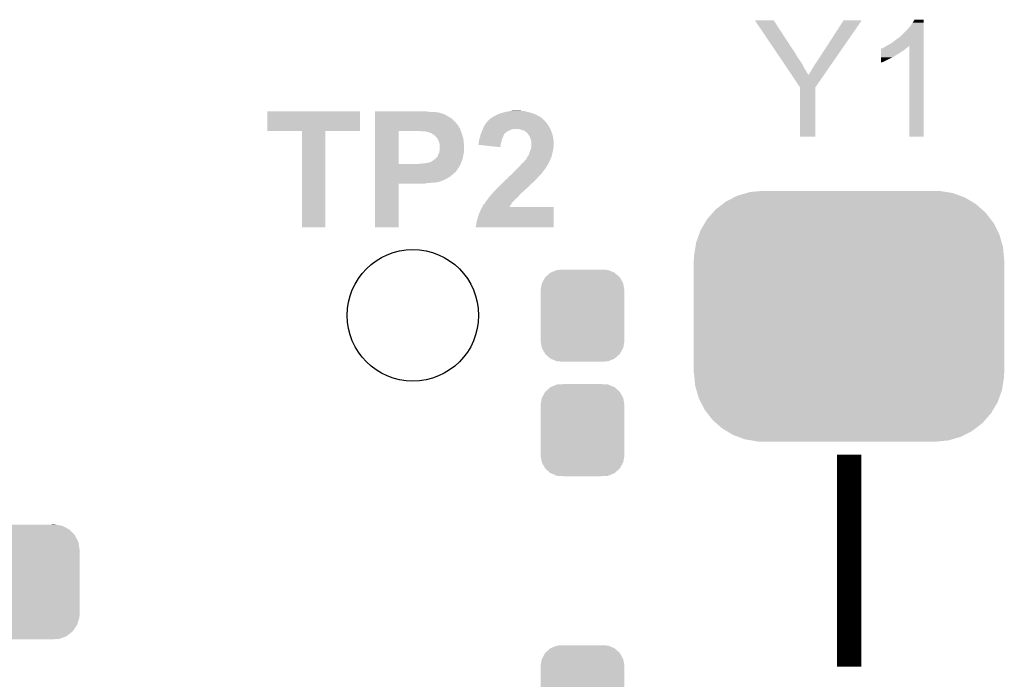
# Model space of a CAD drawing. Extents: x -4 to 126, y -8 to 66.
# Tile 206 of 256: x 77.78 to 86.04, y 37.16 to 42.69. Entities that reach past the tile are written whole.
import ezdxf

# ---------------------------------------------------------------- set-up
doc = ezdxf.new("R2010")
doc.units = 0
doc.layers.get('0').update_dxf_attribs({"linetype": 'CONTINUOUS'})
doc.layers.add('CLICKER_2_FOR_TMPM4L4A_V104_GTO', color=11, linetype='CONTINUOUS')
doc.layers.add('CLICKER_2_FOR_TMPM4L4A_V104_GTS', color=8, linetype='CONTINUOUS')

# ---------------------------------------------------------------- blocks, each defined once
blk = doc.blocks.new('CUSTOM_193')
for points in [[(-0.312264, 0.321732), (-0.26893, 0.360448), (0.312592, 0.321732), (0.268592, 0.360448)], [(-0.26893, 0.360448), (-0.267216, 0.361152), (0.268592, 0.360448), (0.26779, 0.361152)], [(-0.267216, 0.361152), (-0.213724, 0.383108), (0.26779, 0.361152), (0.21312, 0.383108)], [(-0.213724, 0.383108), (-0.20803, 0.383392), (0.21312, 0.383108), (0.212412, 0.383392)], [(-0.20803, 0.383392), (-0.154122, 0.38608), (0.212412, 0.383392), (0.154132, 0.38608)], [(-0.35179, 0.21082), (-0.342144, 0.268372), (0.35179, 0.21082), (0.34192, 0.268372)], [(-0.342144, 0.268372), (-0.341452, 0.269636), (0.34192, 0.268372), (0.341702, 0.269636)], [(-0.341452, 0.269636), (-0.313432, 0.320688), (0.341702, 0.269636), (0.313176, 0.320688)], [(-0.313432, 0.320688), (-0.312264, 0.321732), (0.313176, 0.320688), (0.312592, 0.321732)], [(-0.35179, 0.20955), (-0.35179, 0.21082), (0.35179, 0.20955), (0.35179, 0.21082)], [(-0.35179, -0.20955), (-0.35179, 0.20955), (0.35179, -0.20955), (0.35179, 0.20955)], [(-0.35179, -0.21082), (-0.35179, -0.20955), (0.35179, -0.21082), (0.35179, -0.20955)], [(-0.34192, -0.268358), (-0.35179, -0.21082), (0.342148, -0.268358), (0.35179, -0.21082)], [(-0.341702, -0.269636), (-0.34192, -0.268358), (0.341446, -0.269636), (0.342148, -0.268358)], [(-0.313184, -0.320676), (-0.341702, -0.269636), (0.31344, -0.320676), (0.341446, -0.269636)], [(-0.312594, -0.321732), (-0.313184, -0.320676), (0.312258, -0.321732), (0.31344, -0.320676)], [(-0.268602, -0.36044), (-0.312594, -0.321732), (0.26894, -0.36044), (0.312258, -0.321732)], [(-0.267792, -0.361154), (-0.268602, -0.36044), (0.2672, -0.361154), (0.26894, -0.36044)], [(-0.213136, -0.383104), (-0.267792, -0.361154), (0.213734, -0.383104), (0.2672, -0.361154)], [(-0.212414, -0.383394), (-0.213136, -0.383104), (0.207926, -0.383394), (0.213734, -0.383104)], [(-0.154122, -0.38608), (-0.212414, -0.383394), (0.154132, -0.38608), (0.207926, -0.383394)]]:
    blk.add_solid(points)
blk = doc.blocks.new('ROUND_195')
blk.add_circle((0, 0), 0.5512)
blk = doc.blocks.new('CUSTOM_220')
for points in [[(-1.032902, 0.961766), (-0.966474, 0.995652), (1.028374, 0.961766), (0.971572, 0.995652)], [(-0.966474, 0.995652), (-0.936586, 1.010898), (0.971572, 0.995652), (0.92982, 1.010898)], [(-0.936586, 1.010898), (-0.861738, 1.032738), (0.92982, 1.010898), (0.870008, 1.032738)], [(-0.861738, 1.032738), (-0.832792, 1.041184), (0.870008, 1.032738), (0.81843, 1.041184)], [(-0.832792, 1.041184), (-0.739174, 1.05021), (0.81843, 1.041184), (0.763308, 1.05021)], [(-0.739174, 1.05021), (-0.72517, 1.05156), (0.763308, 1.05021), (0.72517, 1.05156)], [(-1.11835, 0.895518), (-1.060644, 0.940258), (1.114854, 0.895518), (1.064426, 0.940258)], [(-1.060644, 0.940258), (-1.032902, 0.961766), (1.064426, 0.940258), (1.028374, 0.961766)], [(-1.189928, 0.81448), (-1.142214, 0.868502), (1.186998, 0.81448), (1.145304, 0.868502)], [(-1.142214, 0.868502), (-1.11835, 0.895518), (1.145304, 0.868502), (1.114854, 0.895518)], [(-1.245118, 0.721504), (-1.20867, 0.782908), (1.242518, 0.721504), (1.211364, 0.782908)], [(-1.20867, 0.782908), (-1.189928, 0.81448), (1.211364, 0.782908), (1.186998, 0.81448)], [(-1.28198, 0.61986), (-1.25782, 0.686484), (1.279566, 0.61986), (1.260284, 0.686484)], [(-1.25782, 0.686484), (-1.245118, 0.721504), (1.260284, 0.686484), (1.242518, 0.721504)], [(-1.299218, 0.51312), (-1.287994, 0.582624), (1.296888, 0.51312), (1.29034, 0.582624)], [(-1.287994, 0.582624), (-1.28198, 0.61986), (1.29034, 0.582624), (1.279566, 0.61986)], [(-1.30048, 0.47498), (-1.299218, 0.51312), (1.30048, 0.47498), (1.296888, 0.51312)], [(-1.30175, -0.47498), (-1.30175, 0.47498), (1.30175, -0.47498), (1.30175, 0.47498)], [(-1.296886, -0.51312), (-1.30048, -0.47498), (1.299218, -0.51312), (1.30048, -0.47498)], [(-1.29034, -0.582624), (-1.296886, -0.51312), (1.287992, -0.582624), (1.299218, -0.51312)], [(-1.279564, -0.61986), (-1.29034, -0.582624), (1.28198, -0.61986), (1.287992, -0.582624)], [(-1.260284, -0.686484), (-1.279564, -0.61986), (1.257818, -0.686484), (1.28198, -0.61986)], [(-1.242516, -0.721504), (-1.260284, -0.686484), (1.245118, -0.721504), (1.257818, -0.686484)], [(-1.211364, -0.782908), (-1.242516, -0.721504), (1.208668, -0.782908), (1.245118, -0.721504)], [(-1.186996, -0.81448), (-1.211364, -0.782908), (1.189928, -0.81448), (1.208668, -0.782908)], [(-1.145304, -0.868502), (-1.186996, -0.81448), (1.142212, -0.868502), (1.189928, -0.81448)], [(-1.114852, -0.895518), (-1.145304, -0.868502), (1.11835, -0.895518), (1.142212, -0.868502)], [(-1.064426, -0.940258), (-1.114852, -0.895518), (1.060642, -0.940258), (1.11835, -0.895518)], [(-1.028372, -0.961766), (-1.064426, -0.940258), (1.032902, -0.961766), (1.060642, -0.940258)], [(-0.971572, -0.995652), (-1.028372, -0.961766), (0.966472, -0.995652), (1.032902, -0.961766)], [(-0.929818, -1.010898), (-0.971572, -0.995652), (0.936586, -1.010898), (0.966472, -0.995652)], [(-0.870008, -1.032738), (-0.929818, -1.010898), (0.861736, -1.032738), (0.936586, -1.010898)], [(-0.818428, -1.041184), (-0.870008, -1.032738), (0.832792, -1.041184), (0.861736, -1.032738)], [(-0.763308, -1.05021), (-0.818428, -1.041184), (0.739172, -1.05021), (0.832792, -1.041184)], [(-0.72517, -1.05156), (-0.763308, -1.05021), (0.72517, -1.05156), (0.739172, -1.05021)]]:
    blk.add_solid(points)
blk = doc.blocks.new('CUSTOM_233')
for points in [[(-0.69407, 0.391118), (-0.67748, 0.415132), (0.69714, 0.391118), (0.673962, 0.415132)], [(-0.67748, 0.415132), (-0.64715, 0.438634), (0.673962, 0.415132), (0.651276, 0.438634)], [(-0.64715, 0.438634), (-0.625276, 0.455582), (0.651276, 0.438634), (0.619954, 0.455582)], [(-0.625276, 0.455582), (-0.585864, 0.470062), (0.619954, 0.455582), (0.593192, 0.470062)], [(-0.585864, 0.470062), (-0.563288, 0.478356), (0.593192, 0.470062), (0.549806, 0.478356)], [(-0.563288, 0.478356), (-0.497316, 0.48133), (0.549806, 0.478356), (0.534248, 0.48133)], [(0.497316, 0.48133), (0.528326, 0.482462), (0.534248, 0.48133), (0.528326, 0.482462)], [(-0.734368, 0.297656), (-0.723854, 0.331962), (0.73181, 0.297656), (0.726498, 0.331962)], [(-0.723854, 0.331962), (-0.715014, 0.360796), (0.726498, 0.331962), (0.71219, 0.360796)], [(-0.715014, 0.360796), (-0.69407, 0.391118), (0.71219, 0.360796), (0.69714, 0.391118)], [(-0.7366, 0.2667), (-0.734368, 0.297656), (0.7366, 0.2667), (0.73181, 0.297656)], [(-0.7366, 0.26543), (-0.7366, 0.2667), (0.7366, 0.26543), (0.7366, 0.2667)], [(-0.7366, -0.26543), (-0.7366, 0.26543), (0.7366, -0.26543), (0.7366, 0.26543)], [(-0.7366, -0.2667), (-0.7366, -0.26543), (0.7366, -0.2667), (0.7366, -0.26543)], [(-0.731808, -0.297652), (-0.7366, -0.2667), (0.73437, -0.297652), (0.7366, -0.2667)], [(-0.726498, -0.331962), (-0.731808, -0.297652), (0.723852, -0.331962), (0.73437, -0.297652)], [(-0.712192, -0.360792), (-0.726498, -0.331962), (0.715016, -0.360792), (0.723852, -0.331962)], [(-0.697144, -0.391118), (-0.712192, -0.360792), (0.694068, -0.391118), (0.715016, -0.360792)], [(-0.673964, -0.41513), (-0.697144, -0.391118), (0.677482, -0.41513), (0.694068, -0.391118)], [(-0.651278, -0.438634), (-0.673964, -0.41513), (0.647148, -0.438634), (0.677482, -0.41513)], [(-0.619962, -0.45558), (-0.651278, -0.438634), (0.625278, -0.45558), (0.647148, -0.438634)], [(-0.593196, -0.470064), (-0.619962, -0.45558), (0.585856, -0.470064), (0.625278, -0.45558)], [(-0.54982, -0.478356), (-0.593196, -0.470064), (0.563288, -0.478356), (0.585856, -0.470064)], [(-0.534262, -0.48133), (-0.54982, -0.478356), (0.497316, -0.48133), (0.563288, -0.478356)], [(-0.528332, -0.482464), (-0.534262, -0.48133), (-0.528332, -0.482464), (-0.497316, -0.48133)]]:
    blk.add_solid(points)

msp = doc.modelspace()

# ---------------------------------------------------------------- linework, layer by layer
at = {"layer": 'CLICKER_2_FOR_TMPM4L4A_V104_GTO', "const_width": 0.2032}
msp.add_lwpolyline([(84.7344, 37.2618), (84.7344, 39.0398)], dxfattribs=at)
at = {"layer": 'CLICKER_2_FOR_TMPM4L4A_V104_GTO'}
for points in [[(85.2678, 42.661838), (85.283038, 42.687218), (85.359238, 42.661838), (85.35924, 42.687218)], [(85.283038, 42.687218), (85.283052, 42.68724), (85.35924, 42.687218), (85.283052, 42.68724)], [(83.944506, 42.68215), (83.9445, 42.682156), (84.101944, 42.68215), (83.9445, 42.682156)], [(84.14313, 42.387516), (83.944506, 42.68215), (84.29498, 42.387516), (84.101944, 42.68215)], [(84.50326, 42.39514), (84.688666, 42.682124), (84.642374, 42.39514), (84.841056, 42.682124)], [(84.688666, 42.682124), (84.68869, 42.68216), (84.841056, 42.682124), (84.68869, 42.68216)], [(85.217, 42.59834), (85.25256, 42.63898), (85.359238, 42.59834), (85.359238, 42.63898)], [(85.25256, 42.63898), (85.2678, 42.661838), (85.359238, 42.63898), (85.359238, 42.661838)], [(85.1154, 42.50944), (85.14588, 42.5323), (85.359236, 42.50944), (85.359236, 42.5323)], [(85.14588, 42.5323), (85.173818, 42.555158), (85.359236, 42.5323), (85.359236, 42.555158)], [(85.173818, 42.555158), (85.176366, 42.5577), (85.359236, 42.555158), (85.359236, 42.5577)], [(85.176366, 42.5577), (85.178906, 42.557714), (85.359236, 42.5577), (85.359236, 42.557714)], [(85.178906, 42.557714), (85.181442, 42.56278), (85.359236, 42.557714), (85.359236, 42.56278)], [(85.181442, 42.56278), (85.217, 42.59834), (85.359236, 42.56278), (85.359238, 42.59834)], [(85.001104, 42.4307), (85.001106, 42.440866), (85.194138, 42.4307), (85.206338, 42.440866)], [(85.001106, 42.440866), (85.00364, 42.4434), (85.206338, 42.440866), (85.20938, 42.4434)], [(85.00364, 42.4434), (85.003644, 42.443402), (85.20938, 42.4434), (85.209382, 42.443402)], [(85.003644, 42.443402), (85.008722, 42.44594), (85.209382, 42.443402), (85.212554, 42.44594)], [(85.008722, 42.44594), (85.01634, 42.44848), (85.212554, 42.44594), (85.21573, 42.44848)], [(85.01634, 42.44848), (85.026498, 42.45356), (85.21573, 42.44848), (85.22208, 42.45356)], [(85.026498, 42.45356), (85.026502, 42.453562), (85.22208, 42.45356), (85.222082, 42.453562)], [(85.026502, 42.453562), (85.034118, 42.45864), (85.222082, 42.453562), (85.228852, 42.45864)], [(85.034118, 42.45864), (85.038348, 42.461178), (85.228852, 42.45864), (85.232238, 42.461178)], [(85.038348, 42.461178), (85.051038, 42.468792), (85.232238, 42.461178), (85.237316, 42.468792)], [(85.051038, 42.468792), (85.051052, 42.4688), (85.237316, 42.468792), (85.239838, 42.4688)], [(85.051052, 42.4688), (85.05952, 42.47388), (85.359234, 42.4688), (85.359234, 42.47388)], [(85.05952, 42.47388), (85.087462, 42.48912), (85.359234, 42.47388), (85.359234, 42.48912)], [(85.087462, 42.48912), (85.1154, 42.50944), (85.359234, 42.48912), (85.359236, 42.50944)], [(85.23986, 41.706822), (85.239838, 42.4688), (85.359218, 41.706822), (85.359234, 42.4688)], [(84.144844, 42.384974), (84.14313, 42.387516), (84.294986, 42.384974), (84.29498, 42.387516)], [(84.146554, 42.382436), (84.144844, 42.384974), (84.297522, 42.382436), (84.294986, 42.384974)], [(84.153402, 42.372278), (84.146554, 42.382436), (84.302602, 42.372278), (84.297522, 42.382436)], [(84.163676, 42.35704), (84.153402, 42.372278), (84.31276, 42.35704), (84.302602, 42.372278)], [(84.177376, 42.336718), (84.163676, 42.35704), (84.328002, 42.336718), (84.31276, 42.35704)], [(84.45754, 42.32656), (84.4804, 42.35958), (84.594896, 42.32656), (84.617756, 42.35958)], [(84.4804, 42.35958), (84.50326, 42.39514), (84.617756, 42.35958), (84.642374, 42.39514)], [(85.0011, 42.36466), (85.001102, 42.37228), (85.082378, 42.36466), (85.10016, 42.37228)], [(85.0011, 42.3545), (85.0011, 42.36466), (85.064598, 42.3545), (85.082378, 42.36466)], [(85.001102, 42.40276), (85.001104, 42.418), (85.150962, 42.40276), (85.17382, 42.418)], [(85.001102, 42.38752), (85.001102, 42.40276), (85.125556, 42.38752), (85.150962, 42.40276)], [(85.001102, 42.387498), (85.001102, 42.38752), (85.12302, 42.387498), (85.125556, 42.38752)], [(85.001102, 42.384976), (85.001102, 42.387498), (85.123012, 42.384976), (85.12302, 42.387498)], [(85.001102, 42.3799), (85.001102, 42.384976), (85.115398, 42.3799), (85.123012, 42.384976)], [(85.001102, 42.37228), (85.001102, 42.3799), (85.10016, 42.37228), (85.115398, 42.3799)], [(85.001104, 42.418), (85.001104, 42.4307), (85.17382, 42.418), (85.194138, 42.4307)], [(84.194498, 42.31132), (84.177376, 42.336718), (84.34324, 42.31132), (84.328002, 42.336718)], [(84.215044, 42.28084), (84.194498, 42.31132), (84.358482, 42.28084), (84.34324, 42.31132)], [(84.23388, 42.2529), (84.215044, 42.28084), (84.37626, 42.2529), (84.358482, 42.28084)], [(84.411818, 42.250358), (84.42452, 42.27322), (84.542142, 42.250358), (84.557968, 42.27322)], [(84.42452, 42.27322), (84.43976, 42.29862), (84.557968, 42.27322), (84.575554, 42.29862)], [(84.43976, 42.29862), (84.45754, 42.32656), (84.575554, 42.29862), (84.594896, 42.32656)], [(85.0011, 42.34434), (85.0011, 42.3545), (85.04174, 42.34434), (85.064598, 42.3545)], [(85.0011, 42.33418), (85.0011, 42.34434), (85.02142, 42.33418), (85.04174, 42.34434)], [(85.0011, 42.32659), (85.0011, 42.33418), (85.0011, 42.32659), (85.02142, 42.33418)], [(84.254372, 42.222502), (84.23388, 42.2529), (84.39404, 42.222502), (84.37626, 42.2529)], [(84.322916, 42.120826), (84.254372, 42.222502), (84.452466, 42.120826), (84.522856, 42.222502)], [(84.39404, 42.222502), (84.394046, 42.224966), (84.522856, 42.222502), (84.524562, 42.224966)], [(84.394046, 42.224966), (84.399122, 42.230044), (84.524562, 42.224966), (84.528078, 42.230044)], [(84.399122, 42.230044), (84.401662, 42.235122), (84.528078, 42.230044), (84.531594, 42.235122)], [(84.401662, 42.235122), (84.411818, 42.250358), (84.531594, 42.235122), (84.542142, 42.250358)], [(84.322918, 42.120816), (84.322916, 42.120826), (84.45246, 42.120816), (84.452466, 42.120826)], [(84.32292, 41.706822), (84.322918, 42.120816), (84.452438, 41.706822), (84.45246, 42.120816)], [(79.8576, 41.755082), (79.85762, 41.920138), (80.632278, 41.755082), (80.6323, 41.920138)], [(79.85762, 41.920138), (79.857622, 41.92016), (80.6323, 41.920138), (79.857622, 41.92016)], [(80.75932, 41.91508), (80.759322, 41.92016), (81.21142, 41.91508), (81.17078, 41.92016)], [(80.75932, 41.91254), (80.75932, 41.91508), (81.249518, 41.91254), (81.21142, 41.91508)], [(80.75932, 41.91), (80.75932, 41.91254), (81.285078, 41.91), (81.2673, 41.91254)], [(80.75932, 41.904916), (80.75932, 41.91), (81.310484, 41.904916), (81.285078, 41.91)], [(80.75932, 41.90238), (80.75932, 41.904916), (81.313026, 41.90238), (81.310484, 41.904916)], [(80.75932, 41.902378), (80.75932, 41.90238), (81.318104, 41.902378), (81.313026, 41.90238)], [(80.75932, 41.89984), (80.75932, 41.902378), (81.323182, 41.89984), (81.318104, 41.902378)], [(80.75932, 41.89476), (80.75932, 41.89984), (81.33842, 41.89476), (81.323182, 41.89984)], [(80.75932, 41.8846), (80.75932, 41.89476), (81.358738, 41.8846), (81.33842, 41.89476)], [(80.75932, 41.8719), (80.75932, 41.8846), (81.37906, 41.8719), (81.358738, 41.8846)], [(80.75932, 41.856658), (80.75932, 41.8719), (81.404462, 41.856658), (81.37906, 41.8719)], [(81.729586, 41.859206), (81.732118, 41.861738), (82.161376, 41.859206), (82.158842, 41.861738)], [(81.732118, 41.861738), (81.732124, 41.861742), (82.158842, 41.861738), (82.158838, 41.861742)], [(81.732124, 41.861742), (81.737202, 41.864282), (82.158838, 41.861742), (82.155282, 41.864282)], [(81.737202, 41.864282), (81.752442, 41.87444), (82.155282, 41.864282), (82.141062, 41.87444)], [(81.752442, 41.87444), (81.762598, 41.87952), (82.141062, 41.87444), (82.132172, 41.87952)], [(81.762598, 41.87952), (81.771064, 41.8846), (82.132172, 41.87952), (82.123282, 41.8846)], [(81.771064, 41.8846), (81.775298, 41.88714), (82.123282, 41.8846), (82.117356, 41.88714)], [(81.775298, 41.88714), (81.788, 41.89222), (82.117356, 41.88714), (82.1055, 41.89222)], [(81.788, 41.89222), (81.803242, 41.899842), (82.1055, 41.89222), (82.086444, 41.899842)], [(81.803242, 41.899842), (81.82102, 41.90492), (82.086444, 41.899842), (82.073748, 41.90492)], [(81.82102, 41.90492), (81.830536, 41.907458), (82.073748, 41.90492), (82.067402, 41.907458)], [(81.830536, 41.907458), (81.859118, 41.91508), (82.067402, 41.907458), (82.031838, 41.91508)], [(81.859118, 41.91508), (81.887904, 41.92016), (82.031838, 41.91508), (82.014062, 41.92016)], [(81.887904, 41.92016), (81.902298, 41.9227), (82.014062, 41.92016), (81.998822, 41.9227)], [(81.902298, 41.9227), (81.925162, 41.92524), (81.983582, 41.9227), (81.973418, 41.92524)], [(80.759318, 41.8084), (80.75932, 41.8338), (81.45018, 41.8084), (81.42732, 41.8338)], [(80.759318, 41.805856), (80.759318, 41.8084), (81.452722, 41.805856), (81.45018, 41.8084)], [(80.759318, 41.795698), (80.759318, 41.805856), (81.457802, 41.795698), (81.452722, 41.805856)], [(80.759318, 41.780458), (80.759318, 41.795698), (81.46796, 41.780458), (81.457802, 41.795698)], [(80.759318, 41.7703), (80.759318, 41.780458), (81.47304, 41.7703), (81.46796, 41.780458)], [(80.75932, 41.8338), (80.75932, 41.856658), (81.42732, 41.8338), (81.404462, 41.856658)], [(81.66354, 41.7703), (81.672684, 41.79316), (82.22973, 41.7703), (82.21726, 41.79316)], [(81.672684, 41.79316), (81.673702, 41.795702), (82.21726, 41.79316), (82.215736, 41.795702)], [(81.673702, 41.795702), (81.680956, 41.805858), (82.215736, 41.795702), (82.209642, 41.805858)], [(81.680956, 41.805858), (81.69547, 41.826178), (82.209642, 41.805858), (82.1944, 41.826178)], [(81.69547, 41.826178), (81.699102, 41.831262), (82.1944, 41.826178), (82.189318, 41.831262)], [(81.699102, 41.831262), (81.70672, 41.83888), (82.189318, 41.831262), (82.181702, 41.83888)], [(81.70672, 41.83888), (81.711798, 41.843956), (82.181702, 41.83888), (82.179162, 41.843956)], [(81.711798, 41.843956), (81.714336, 41.846494), (82.179162, 41.843956), (82.176626, 41.846494)], [(81.714336, 41.846494), (81.714342, 41.8465), (82.176626, 41.846494), (82.174086, 41.8465)], [(81.714342, 41.8465), (81.727046, 41.8592), (82.174086, 41.8465), (82.161382, 41.8592)], [(81.727046, 41.8592), (81.729586, 41.859206), (82.161382, 41.8592), (82.161376, 41.859206)], [(80.147138, 41.75506), (79.8576, 41.755082), (80.632278, 41.75506), (80.632278, 41.755082)], [(80.14714, 41.755038), (80.147138, 41.75506), (80.34274, 41.755038), (80.632278, 41.75506)], [(80.14716, 40.944822), (80.14714, 41.755038), (80.342718, 40.944822), (80.34274, 41.755038)], [(80.759312, 41.478222), (80.759318, 41.75504), (80.95742, 41.478222), (80.957422, 41.75504)], [(80.759318, 41.7576), (80.759318, 41.7703), (81.47812, 41.7576), (81.47304, 41.7703)], [(80.759318, 41.75506), (80.759318, 41.7576), (81.479044, 41.75506), (81.47812, 41.7576)], [(80.759318, 41.75504), (80.759318, 41.75506), (80.957422, 41.75504), (81.10474, 41.75506)], [(81.142842, 41.75252), (81.130142, 41.75506), (81.479968, 41.75252), (81.479044, 41.75506)], [(81.175862, 41.74998), (81.160622, 41.75252), (81.480892, 41.74998), (81.479968, 41.75252)], [(81.186024, 41.749978), (81.175862, 41.74998), (81.480892, 41.749978), (81.480892, 41.74998)], [(81.191104, 41.74744), (81.186024, 41.749978), (81.481816, 41.74744), (81.480892, 41.749978)], [(81.208882, 41.744898), (81.193642, 41.74744), (81.48274, 41.744898), (81.481816, 41.74744)], [(81.224122, 41.73728), (81.208882, 41.744898), (81.48551, 41.73728), (81.48274, 41.744898)], [(81.239362, 41.732196), (81.224122, 41.73728), (81.487358, 41.732196), (81.48551, 41.73728)], [(81.2419, 41.72966), (81.239362, 41.732196), (81.48828, 41.72966), (81.487358, 41.732196)], [(81.249524, 41.722038), (81.2419, 41.72966), (81.490822, 41.722038), (81.48828, 41.72966)], [(81.25968, 41.716956), (81.249524, 41.722038), (81.492516, 41.716956), (81.490822, 41.722038)], [(81.264766, 41.709338), (81.25968, 41.716956), (81.495054, 41.709338), (81.492516, 41.716956)], [(81.26984, 41.706798), (81.264766, 41.709338), (81.495902, 41.706798), (81.495054, 41.709338)], [(81.272382, 41.704258), (81.26984, 41.706798), (81.496748, 41.704258), (81.495902, 41.706798)], [(81.276446, 41.699178), (81.272382, 41.704258), (81.49844, 41.699178), (81.496748, 41.704258)], [(81.282542, 41.691558), (81.276446, 41.699178), (81.499458, 41.691558), (81.49844, 41.699178)], [(81.636446, 41.691558), (81.64068, 41.704262), (81.826098, 41.691558), (81.83245, 41.704262)], [(81.64068, 41.704262), (81.641042, 41.7068), (81.83245, 41.704262), (81.83372, 41.7068)], [(81.641042, 41.7068), (81.642858, 41.7195), (81.83372, 41.7068), (81.8388, 41.7195)], [(81.642858, 41.7195), (81.643222, 41.722042), (81.8388, 41.7195), (81.84007, 41.722042)], [(81.643222, 41.722042), (81.646484, 41.729656), (81.84007, 41.722042), (81.843878, 41.729656)], [(81.646484, 41.729656), (81.648664, 41.734742), (81.843878, 41.729656), (81.848962, 41.734742)], [(81.648664, 41.734742), (81.654106, 41.74744), (81.848962, 41.734742), (81.864202, 41.74744)], [(81.654106, 41.74744), (81.65846, 41.7576), (81.864202, 41.74744), (81.88452, 41.7576)], [(81.65846, 41.7576), (81.660492, 41.76268), (81.88452, 41.7576), (81.89468, 41.76268)], [(81.660492, 41.76268), (81.662522, 41.767758), (81.89468, 41.76268), (81.90992, 41.767758)], [(81.662522, 41.767758), (81.66354, 41.7703), (81.90992, 41.767758), (81.922618, 41.7703)], [(81.98358, 41.76522), (81.965798, 41.7703), (82.2325, 41.76522), (82.22973, 41.7703)], [(82.014056, 41.75506), (81.98358, 41.76522), (82.236408, 41.75506), (82.2325, 41.76522)], [(82.02168, 41.747442), (82.014056, 41.75506), (82.23934, 41.747442), (82.236408, 41.75506)], [(82.031834, 41.742362), (82.02168, 41.747442), (82.241294, 41.742362), (82.23934, 41.747442)], [(82.034374, 41.737294), (82.031834, 41.742362), (82.243242, 41.737294), (82.241294, 41.742362)], [(82.03691, 41.73728), (82.034374, 41.737294), (82.243248, 41.73728), (82.243242, 41.737294)], [(82.040298, 41.732202), (82.03691, 41.73728), (82.2452, 41.732202), (82.243248, 41.73728)], [(82.05216, 41.714418), (82.040298, 41.732202), (82.25028, 41.714418), (82.2452, 41.732202)], [(82.057238, 41.706804), (82.05216, 41.714418), (82.251232, 41.706804), (82.25028, 41.714418)], [(82.061474, 41.6941), (82.057238, 41.706804), (82.25282, 41.6941), (82.251232, 41.706804)], [(84.452438, 41.7068), (84.32292, 41.706822), (84.452438, 41.7068), (84.452438, 41.706822)], [(85.359218, 41.7068), (85.23986, 41.706822), (85.359218, 41.7068), (85.359218, 41.706822)], [(81.29016, 41.676318), (81.282542, 41.691558), (81.50149, 41.676318), (81.499458, 41.691558)], [(81.29524, 41.66108), (81.29016, 41.676318), (81.50352, 41.66108), (81.50149, 41.676318)], [(81.30032, 41.645838), (81.29524, 41.66108), (81.504474, 41.645838), (81.50352, 41.66108)], [(81.30286, 41.633138), (81.30032, 41.645838), (81.505268, 41.633138), (81.504474, 41.645838)], [(81.30286, 41.620442), (81.30286, 41.633138), (81.50606, 41.620442), (81.505268, 41.633138)], [(81.30286, 41.600118), (81.30286, 41.620442), (81.50606, 41.600118), (81.50606, 41.620442)], [(81.625454, 41.638246), (81.62798, 41.643304), (81.812702, 41.638246), (81.813166, 41.643304)], [(81.810838, 41.617902), (81.625454, 41.638246), (81.810838, 41.617902), (81.812702, 41.638246)], [(81.62798, 41.650922), (81.63052, 41.661082), (81.814924, 41.650922), (81.817972, 41.661082)], [(81.62798, 41.645838), (81.62798, 41.650922), (81.8134, 41.645838), (81.814924, 41.650922)], [(81.62798, 41.643304), (81.62798, 41.645838), (81.813166, 41.643304), (81.8134, 41.645838)], [(81.63052, 41.671242), (81.630522, 41.673782), (81.82102, 41.671242), (81.821654, 41.673782)], [(81.63052, 41.661082), (81.63052, 41.671242), (81.817972, 41.661082), (81.82102, 41.671242)], [(81.630522, 41.673782), (81.636446, 41.691558), (81.821654, 41.673782), (81.826098, 41.691558)], [(82.067398, 41.676322), (82.061474, 41.6941), (82.257266, 41.676322), (82.25282, 41.6941)], [(82.064858, 41.600118), (82.068486, 41.61282), (82.253772, 41.600118), (82.25536, 41.61282)], [(82.067824, 41.673778), (82.067398, 41.676322), (82.2579, 41.673778), (82.257266, 41.676322)], [(82.06994, 41.661082), (82.067824, 41.673778), (82.2579, 41.661082), (82.2579, 41.673778)], [(82.068486, 41.61282), (82.06994, 41.617902), (82.25536, 41.61282), (82.256206, 41.617902)], [(82.06994, 41.628058), (82.06994, 41.661082), (82.2579, 41.628058), (82.2579, 41.661082)], [(82.06994, 41.617902), (82.06994, 41.628058), (82.256206, 41.617902), (82.2579, 41.628058)], [(81.262218, 41.51884), (81.282534, 41.539154), (81.49382, 41.51884), (81.497514, 41.539154)], [(81.282534, 41.539154), (81.28254, 41.541694), (81.497514, 41.539154), (81.497976, 41.541694)], [(81.28254, 41.541694), (81.285076, 41.544238), (81.497976, 41.541694), (81.498438, 41.544238)], [(81.285076, 41.54424), (81.28762, 41.551858), (81.49844, 41.54424), (81.500132, 41.551858)], [(81.285076, 41.544238), (81.285076, 41.54424), (81.498438, 41.544238), (81.49844, 41.54424)], [(81.28762, 41.551858), (81.2927, 41.56202), (81.500132, 41.551858), (81.50239, 41.56202)], [(81.2927, 41.56202), (81.294732, 41.567102), (81.50239, 41.56202), (81.50352, 41.567102)], [(81.294732, 41.567102), (81.297778, 41.574718), (81.50352, 41.567102), (81.504472, 41.574718)], [(81.297778, 41.574718), (81.300318, 41.58742), (81.504472, 41.574718), (81.50606, 41.58742)], [(81.300318, 41.58742), (81.30286, 41.600118), (81.50606, 41.58742), (81.50606, 41.600118)], [(82.031844, 41.529006), (82.03692, 41.53662), (82.235884, 41.529006), (82.238422, 41.53662)], [(82.03692, 41.53662), (82.04454, 41.546782), (82.238422, 41.53662), (82.24181, 41.546782)], [(82.04454, 41.546782), (82.045808, 41.54932), (82.24181, 41.546782), (82.242658, 41.54932)], [(82.045808, 41.54932), (82.052162, 41.562022), (82.242658, 41.54932), (82.24548, 41.562022)], [(82.052162, 41.562022), (82.055062, 41.57218), (82.24548, 41.562022), (82.24774, 41.57218)], [(82.055062, 41.57218), (82.05724, 41.5798), (82.24774, 41.57218), (82.249644, 41.5798)], [(82.05724, 41.5798), (82.062, 41.5925), (82.249644, 41.5798), (82.25282, 41.5925)], [(82.062, 41.5925), (82.064858, 41.600118), (82.25282, 41.5925), (82.253772, 41.600118)], [(80.75931, 41.46804), (80.759312, 41.4782), (81.473038, 41.46804), (81.477554, 41.4782)], [(80.75931, 41.465496), (80.75931, 41.46804), (81.4705, 41.465496), (81.473038, 41.46804)], [(80.75931, 41.457878), (80.75931, 41.465496), (81.467958, 41.457878), (81.4705, 41.465496)], [(80.75931, 41.44772), (80.75931, 41.457878), (81.46034, 41.44772), (81.467958, 41.457878)], [(80.75931, 41.417238), (80.75931, 41.44772), (81.440018, 41.417238), (81.46034, 41.44772)], [(80.759312, 41.4782), (80.759312, 41.478222), (81.127602, 41.4782), (80.95742, 41.478222)], [(81.127602, 41.4782), (81.178398, 41.48328), (81.477554, 41.4782), (81.479812, 41.48328)], [(81.178398, 41.48328), (81.201258, 41.48836), (81.479812, 41.48328), (81.48207, 41.48836)], [(81.211416, 41.48836), (81.219036, 41.4909), (81.48207, 41.48836), (81.4832, 41.4909)], [(81.219036, 41.4909), (81.221574, 41.493434), (81.4832, 41.4909), (81.484212, 41.493434)], [(81.221574, 41.493434), (81.226656, 41.49344), (81.484212, 41.493434), (81.484214, 41.49344)], [(81.226656, 41.49344), (81.2419, 41.5036), (81.484214, 41.49344), (81.488278, 41.5036)], [(81.2419, 41.5036), (81.258828, 41.516298), (81.488278, 41.5036), (81.493358, 41.516298)], [(81.258828, 41.516298), (81.262218, 41.51884), (81.493358, 41.516298), (81.49382, 41.51884)], [(81.9404, 41.4274), (81.96326, 41.45026), (82.17916, 41.4274), (82.1944, 41.45026)], [(81.96326, 41.45026), (81.96834, 41.45534), (82.1944, 41.45026), (82.197574, 41.45534)], [(81.96834, 41.45534), (81.982194, 41.47058), (82.197574, 41.45534), (82.2071, 41.47058)], [(81.982194, 41.47058), (81.993742, 41.483282), (82.2071, 41.47058), (82.214356, 41.483282)], [(81.993742, 41.483282), (82.000092, 41.488362), (82.214356, 41.483282), (82.21726, 41.488362)], [(82.000092, 41.488362), (82.006442, 41.493442), (82.21726, 41.488362), (82.2198, 41.493442)], [(82.006442, 41.493442), (82.014568, 41.5036), (82.2198, 41.493442), (82.22488, 41.5036)], [(82.014568, 41.5036), (82.0166, 41.50614), (82.22488, 41.5036), (82.225896, 41.50614)], [(82.0166, 41.50614), (82.026758, 41.5163), (82.225896, 41.50614), (82.22996, 41.5163)], [(82.026758, 41.5163), (82.026762, 41.516304), (82.22996, 41.5163), (82.22996, 41.516304)], [(82.026762, 41.516304), (82.030566, 41.523916), (82.22996, 41.516304), (82.2325, 41.523916)], [(82.030566, 41.523916), (82.031836, 41.526458), (82.2325, 41.523916), (82.235036, 41.526458)], [(82.031836, 41.526458), (82.03184, 41.526464), (82.235036, 41.526458), (82.235038, 41.526464)], [(82.03184, 41.526464), (82.031844, 41.529006), (82.235038, 41.526464), (82.235884, 41.529006)], [(80.759308, 41.37152), (80.75931, 41.402), (81.389214, 41.37152), (81.42478, 41.402)], [(80.759308, 41.371514), (80.759308, 41.37152), (81.386674, 41.371514), (81.389214, 41.37152)], [(80.759308, 41.366438), (80.759308, 41.371514), (81.381596, 41.366438), (81.386674, 41.371514)], [(80.759308, 41.36136), (80.759308, 41.366438), (81.371442, 41.36136), (81.381596, 41.366438)], [(80.75931, 41.402), (80.75931, 41.417238), (81.42478, 41.402), (81.440018, 41.417238)], [(81.8769, 41.363906), (81.876906, 41.366446), (82.124374, 41.363906), (82.12655, 41.366446)], [(81.876906, 41.366446), (81.88198, 41.37152), (82.12655, 41.366446), (82.1309, 41.37152)], [(81.88198, 41.37152), (81.887062, 41.3766), (82.1309, 41.37152), (82.13598, 41.3766)], [(81.887062, 41.3766), (81.907382, 41.391842), (82.13598, 41.3766), (82.151222, 41.391842)], [(81.907382, 41.391842), (81.90941, 41.394378), (82.151222, 41.391842), (82.153758, 41.394378)], [(81.90941, 41.394378), (81.915508, 41.402), (82.153758, 41.394378), (82.15884, 41.402)], [(81.915508, 41.402), (81.91754, 41.40454), (82.15884, 41.402), (82.160872, 41.40454)], [(81.91754, 41.40454), (81.9404, 41.4274), (82.160872, 41.40454), (82.17916, 41.4274)], [(80.7593, 40.944822), (80.759308, 41.313078), (80.957398, 40.944822), (80.95742, 41.313078)], [(80.759308, 41.35374), (80.759308, 41.36136), (81.35874, 41.35374), (81.371442, 41.36136)], [(80.759308, 41.34612), (80.759308, 41.35374), (81.3435, 41.34612), (81.35874, 41.35374)], [(80.759308, 41.33088), (80.759308, 41.34612), (81.307938, 41.33088), (81.3435, 41.34612)], [(80.759308, 41.3258), (80.759308, 41.33088), (81.287618, 41.3258), (81.307938, 41.33088)], [(80.759308, 41.325794), (80.759308, 41.3258), (81.285074, 41.325794), (81.287618, 41.3258)], [(80.759308, 41.32326), (80.759308, 41.325794), (81.282534, 41.32326), (81.285074, 41.325794)], [(80.759308, 41.32072), (80.759308, 41.32326), (81.259678, 41.32072), (81.269838, 41.32326)], [(80.759308, 41.31818), (80.759308, 41.32072), (81.224118, 41.31818), (81.236818, 41.32072)], [(80.759308, 41.3131), (80.759308, 41.31818), (81.173318, 41.3131), (81.20888, 41.31818)], [(80.759308, 41.313078), (80.759308, 41.3131), (80.95742, 41.313078), (81.173318, 41.3131)], [(81.785458, 41.275), (81.818478, 41.30802), (82.034374, 41.275), (82.0674, 41.30802)], [(81.818478, 41.30802), (81.841338, 41.33088), (82.0674, 41.30802), (82.0928, 41.33088)], [(81.841338, 41.33088), (81.84896, 41.3385), (82.0928, 41.33088), (82.10042, 41.3385)], [(81.84896, 41.3385), (81.86572, 41.35374), (82.10042, 41.3385), (82.115662, 41.35374)], [(81.86572, 41.35374), (81.8769, 41.363906), (82.115662, 41.35374), (82.124374, 41.363906)], [(81.713914, 41.196258), (81.7245, 41.20896), (81.9531, 41.196258), (81.964212, 41.20896)], [(81.7245, 41.20896), (81.73103, 41.21658), (81.964212, 41.20896), (81.97088, 41.21658)], [(81.73103, 41.21658), (81.73974, 41.22674), (81.97088, 41.21658), (81.981038, 41.22674)], [(81.73974, 41.22674), (81.746408, 41.234362), (81.981038, 41.22674), (81.98866, 41.234362)], [(81.746408, 41.234362), (81.757518, 41.24706), (81.98866, 41.234362), (82.003476, 41.24706)], [(81.757518, 41.24706), (81.760058, 41.2496), (82.003476, 41.24706), (82.00644, 41.2496)], [(81.760058, 41.2496), (81.775296, 41.264838), (82.00644, 41.2496), (82.021678, 41.264838)], [(81.775296, 41.264838), (81.780378, 41.26992), (82.021678, 41.264838), (82.029296, 41.26992)], [(81.780378, 41.26992), (81.785444, 41.274986), (82.029296, 41.26992), (82.031834, 41.274986)], [(81.785444, 41.274986), (81.785458, 41.275), (82.031834, 41.274986), (82.034374, 41.275)], [(81.6483, 41.0972), (81.659226, 41.117498), (82.257896, 41.0972), (82.2579, 41.117498)], [(81.659226, 41.117498), (81.659238, 41.11752), (82.2579, 41.117498), (81.887098, 41.11752)], [(81.659238, 41.11752), (81.66608, 41.130226), (81.887098, 41.11752), (81.894328, 41.130226)], [(81.66608, 41.130226), (81.666086, 41.132766), (81.894328, 41.130226), (81.895774, 41.132766)], [(81.666086, 41.132766), (81.668618, 41.1353), (81.895774, 41.132766), (81.897218, 41.1353)], [(81.668618, 41.1353), (81.668622, 41.135304), (81.897218, 41.1353), (81.89722, 41.135304)], [(81.668622, 41.135304), (81.671164, 41.14038), (81.89722, 41.135304), (81.900846, 41.14038)], [(81.671164, 41.14038), (81.678782, 41.145466), (81.900846, 41.14038), (81.90448, 41.145466)], [(81.678782, 41.145466), (81.68259, 41.15308), (81.90448, 41.145466), (81.90992, 41.15308)], [(81.68259, 41.15308), (81.683862, 41.15562), (81.90992, 41.15308), (81.91246, 41.15562)], [(81.683862, 41.15562), (81.685764, 41.158158), (81.91246, 41.15562), (81.914998, 41.158158)], [(81.685764, 41.158158), (81.69148, 41.16578), (81.914998, 41.158158), (81.92008, 41.16578)], [(81.69148, 41.16578), (81.693506, 41.168314), (81.92008, 41.16578), (81.922614, 41.168314)], [(81.693506, 41.168314), (81.693512, 41.16832), (81.922614, 41.168314), (81.925154, 41.16832)], [(81.693512, 41.16832), (81.697574, 41.173398), (81.925154, 41.16832), (81.930238, 41.173398)], [(81.697574, 41.173398), (81.70164, 41.17848), (81.930238, 41.173398), (81.933626, 41.17848)], [(81.70164, 41.17848), (81.703332, 41.181018), (81.933626, 41.17848), (81.93532, 41.181018)], [(81.703332, 41.181018), (81.7118, 41.19372), (81.93532, 41.181018), (81.950138, 41.19372)], [(81.7118, 41.19372), (81.713914, 41.196258), (81.950138, 41.19372), (81.9531, 41.196258)], [(81.61528, 41.00576), (81.6229, 41.0337), (82.257884, 41.00576), (82.257888, 41.0337)], [(81.6229, 41.0337), (81.63306, 41.06418), (82.257888, 41.0337), (82.257892, 41.06418)], [(81.63306, 41.06418), (81.6483, 41.0972), (82.257892, 41.06418), (82.257896, 41.0972)], [(81.602582, 40.949884), (81.60512, 40.954964), (82.257878, 40.949884), (82.257878, 40.954964)], [(81.60512, 40.954964), (81.605122, 40.962582), (82.257878, 40.954964), (82.25788, 40.962582)], [(81.605122, 40.962582), (81.60766, 40.970204), (82.25788, 40.962582), (82.25788, 40.970204)], [(81.60766, 40.980364), (81.61528, 41.00576), (82.257882, 40.980364), (82.257884, 41.00576)], [(81.60766, 40.970204), (81.60766, 40.980364), (82.25788, 40.970204), (82.257882, 40.980364)], [(80.342718, 40.9448), (80.14716, 40.944822), (80.342718, 40.9448), (80.342718, 40.944822)], [(80.957398, 40.9448), (80.7593, 40.944822), (80.957398, 40.9448), (80.957398, 40.944822)], [(81.60258, 40.944822), (81.602582, 40.949884), (82.257878, 40.944822), (82.257878, 40.949884)], [(82.257878, 40.9448), (81.60258, 40.944822), (82.257878, 40.9448), (82.257878, 40.944822)]]:
    msp.add_solid(points, dxfattribs=at)

# ---------------------------------------------------------------- block references
at = {"layer": 'CLICKER_2_FOR_TMPM4L4A_V104_GTS'}
for name, p in [('CUSTOM_220', (84.7344, 40.20058)), ('ROUND_195', (81.0768, 40.2082)), ('CUSTOM_193', (82.4992, 40.20566)), ('CUSTOM_193', (82.4992, 39.24554)), ('CUSTOM_233', (77.5462, 37.973)), ('CUSTOM_193', (82.4992, 37.05606))]:
    msp.add_blockref(name, p, dxfattribs=at)

doc.saveas('drawing.dxf')
